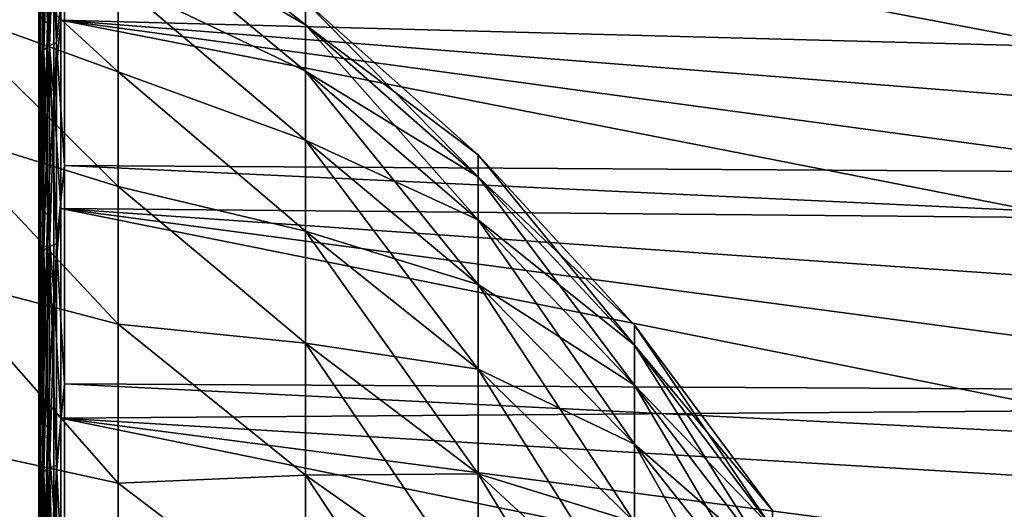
# Model space of a CAD drawing. Header units: millimetres. Extents: x -128 to 173, y -40 to 30.
# Tile 250 of 256: x 130.15 to 137.88, y 13.87 to 17.72. Entities that reach past the tile are written whole.
import ezdxf

# ---------------------------------------------------------------- set-up
doc = ezdxf.new("R2010")
doc.units = ezdxf.units.MM
doc.header["$LTSCALE"] = 56.728605
for name, color, linetype in [('253', 7, 'CONTINUOUS'), ('254', 7, 'CONTINUOUS'), ('257', 7, 'CONTINUOUS'), ('258', 7, 'CONTINUOUS'), ('273', 7, 'CONTINUOUS'), ('36', 7, 'CONTINUOUS'), ('38', 7, 'CONTINUOUS')]:
    doc.layers.add(name, color=color, linetype=linetype)

msp = doc.modelspace()

# ---------------------------------------------------------------- linework, layer by layer
at = {"layer": '253', "color": 7, "linetype": 'CONTINUOUS'}
for points in [[(130.3, 17.8037, 13.9113), (130.3, 16.294, 15.6524), (130.3, 17.9533, 14.0514), (130.3, 17.8037, 13.9113)], [(130.3, 17.9533, 14.0514), (130.3, 16.294, 15.6524), (130.3, 16.4266, 15.8091), (130.3, 17.9533, 14.0514)], [(130.3, 16.2942, -15.6523), (130.3, 17.8038, -13.9111), (130.3, 17.9528, -14.0519), (130.3, 16.2942, -15.6523)], [(130.3, 16.4261, -15.8096), (130.3, 16.2942, -15.6523), (130.3, 17.9528, -14.0519), (130.3, 16.4261, -15.8096)], [(130.3, 16.294, 15.6524), (130.3, 14.6148, 17.2308), (130.3, 16.4266, 15.8091), (130.3, 16.294, 15.6524)], [(130.3, 16.4266, 15.8091), (130.3, 14.6148, 17.2308), (130.3, 14.7285, 17.402), (130.3, 16.4266, 15.8091)], [(130.3, 14.615, -17.2307), (130.3, 16.2942, -15.6523), (130.3, 16.4261, -15.8096), (130.3, 14.615, -17.2307)], [(130.3, 14.728, -17.4025), (130.3, 14.615, -17.2307), (130.3, 16.4261, -15.8096), (130.3, 14.728, -17.4025)], [(130.3, 14.6148, 17.2308), (130.3, 12.7836, 18.6299), (130.3, 14.7285, 17.402), (130.3, 14.6148, 17.2308)], [(130.3, 14.7285, 17.402), (130.3, 12.7836, 18.6299), (130.3, 12.8768, 18.8135), (130.3, 14.7285, 17.402)], [(130.3, 12.7837, -18.6298), (130.3, 14.615, -17.2307), (130.3, 14.728, -17.4025), (130.3, 12.7837, -18.6298)], [(130.3, 12.8762, -18.8139), (130.3, 12.7837, -18.6298), (130.3, 14.728, -17.4025), (130.3, 12.8762, -18.8139)]]:
    msp.add_3dface(points, dxfattribs=at)
at = {"layer": '254', "color": 7, "linetype": 'CONTINUOUS'}
for points in [[(171.8356, 17.8324, -13.945), (171.8356, 16.3181, -15.69), (130.5017, 18.1104, -14.175), (171.8356, 17.8324, -13.945)], [(130.5017, 18.1104, -14.175), (171.8356, 16.3181, -15.69), (130.5017, 16.5703, -15.9482), (130.5017, 18.1104, -14.175)], [(171.8356, 16.3181, 15.69), (171.8356, 17.8324, 13.945), (130.5017, 18.1104, 14.175), (171.8356, 16.3181, 15.69)], [(130.5017, 16.5703, 15.9482), (171.8356, 16.3181, 15.69), (130.5017, 18.1104, 14.175), (130.5017, 16.5703, 15.9482)], [(171.8356, 16.3181, -15.69), (171.8356, 14.6339, -17.2715), (130.5017, 16.5703, -15.9482), (171.8356, 16.3181, -15.69)], [(130.5017, 16.5703, -15.9482), (171.8356, 14.6339, -17.2715), (130.5017, 14.8573, -17.5551), (130.5017, 16.5703, -15.9482)], [(171.8356, 14.6339, 17.2715), (171.8356, 16.3181, 15.69), (130.5017, 16.5703, 15.9482), (171.8356, 14.6339, 17.2715)], [(130.5017, 14.8573, 17.5551), (171.8356, 14.6339, 17.2715), (130.5017, 16.5703, 15.9482), (130.5017, 14.8573, 17.5551)], [(171.8356, 14.6339, -17.2715), (171.8356, 12.7973, -18.6731), (130.5017, 14.8573, -17.5551), (171.8356, 14.6339, -17.2715)], [(130.5017, 14.8573, -17.5551), (171.8356, 12.7973, -18.6731), (130.5017, 12.9893, -18.9789), (130.5017, 14.8573, -17.5551)], [(171.8356, 12.7973, 18.6731), (171.8356, 14.6339, 17.2715), (130.5017, 14.8573, 17.5551), (171.8356, 12.7973, 18.6731)], [(130.5017, 12.9893, 18.9789), (171.8356, 12.7973, 18.6731), (130.5017, 14.8573, 17.5551), (130.5017, 12.9893, 18.9789)]]:
    msp.add_3dface(points, dxfattribs=at)
at = {"layer": '257', "color": 7, "linetype": 'CONTINUOUS'}
for points in [[(142.1846, 17.4025, 11.3011), (142.1846, 16.787, 12.1967), (130.4722, 19.0063, 11.8467), (142.1846, 17.4025, 11.3011)], [(130.4722, 19.0063, 11.8467), (142.1846, 16.787, 12.1967), (130.4722, 17.7103, 13.7088), (130.4722, 19.0063, 11.8467)], [(142.1846, 17.97, 10.375), (142.1846, 17.4025, 11.3011), (130.4722, 19.0063, 11.8467), (142.1846, 17.97, 10.375)], [(142.1846, 17.4025, -11.3011), (142.1846, 17.97, -10.375), (130.4722, 19.0063, -11.8467), (142.1846, 17.4025, -11.3011)], [(130.4722, 17.7103, -13.7088), (142.1846, 17.4025, -11.3011), (130.4722, 19.0063, -11.8467), (130.4722, 17.7103, -13.7088)], [(142.1846, 16.1259, 13.0583), (142.1846, 15.4204, 13.8843), (130.4722, 17.7103, 13.7088), (142.1846, 16.1259, 13.0583)], [(130.4722, 17.7103, 13.7088), (142.1846, 15.4204, 13.8843), (130.4722, 16.2325, 15.4302), (130.4722, 17.7103, 13.7088)], [(142.1846, 16.787, 12.1967), (142.1846, 16.1259, 13.0583), (130.4722, 17.7103, 13.7088), (142.1846, 16.787, 12.1967)], [(142.1846, 16.787, -12.1967), (142.1846, 17.4025, -11.3011), (130.4722, 17.7103, -13.7088), (142.1846, 16.787, -12.1967)], [(142.1846, 16.1259, -13.0583), (142.1846, 16.787, -12.1967), (130.4722, 17.7103, -13.7088), (142.1846, 16.1259, -13.0583)], [(130.4722, 16.2325, -15.4302), (142.1846, 16.1259, -13.0583), (130.4722, 17.7103, -13.7088), (130.4722, 16.2325, -15.4302)], [(142.1846, 14.6723, 14.6726), (142.1846, 13.8846, 15.4201), (130.4722, 16.2325, 15.4302), (142.1846, 14.6723, 14.6726)], [(130.4722, 16.2325, 15.4302), (142.1846, 13.8846, 15.4201), (130.4722, 14.5882, 16.9932), (130.4722, 16.2325, 15.4302)], [(142.1846, 15.4204, 13.8843), (142.1846, 14.6723, 14.6726), (130.4722, 16.2325, 15.4302), (142.1846, 15.4204, 13.8843)], [(142.1846, 15.4204, -13.8843), (142.1846, 16.1259, -13.0583), (130.4722, 16.2325, -15.4302), (142.1846, 15.4204, -13.8843)], [(142.1846, 14.6723, -14.6726), (142.1846, 15.4204, -13.8843), (130.4722, 16.2325, -15.4302), (142.1846, 14.6723, -14.6726)], [(130.4722, 14.5882, -16.9932), (142.1846, 14.6723, -14.6726), (130.4722, 16.2325, -15.4302), (130.4722, 14.5882, -16.9932)], [(142.1846, 13.8846, -15.4201), (142.1846, 14.6723, -14.6726), (130.4722, 14.5882, -16.9932), (142.1846, 13.8846, -15.4201)], [(142.1846, 13.0585, 16.1257), (142.1846, 12.1963, 16.7873), (130.4722, 14.5882, 16.9932), (142.1846, 13.0585, 16.1257)], [(130.4722, 14.5882, 16.9932), (142.1846, 12.1963, 16.7873), (130.4722, 12.7942, 18.3819), (130.4722, 14.5882, 16.9932)], [(142.1846, 13.8846, 15.4201), (142.1846, 13.0585, 16.1257), (130.4722, 14.5882, 16.9932), (142.1846, 13.8846, 15.4201)], [(142.1846, 13.0585, -16.1257), (142.1846, 13.8846, -15.4201), (130.4722, 14.5882, -16.9932), (142.1846, 13.0585, -16.1257)], [(130.4722, 12.7942, -18.3819), (142.1846, 13.0585, -16.1257), (130.4722, 14.5882, -16.9932), (130.4722, 12.7942, -18.3819)]]:
    msp.add_3dface(points, dxfattribs=at)
at = {"layer": '258', "color": 7, "linetype": 'CONTINUOUS'}
for points in [[(130.3385, 17.479, 14.8203), (130.3385, 18.8773, 12.9924), (130.3098, 17.4362, 14.784), (130.3385, 17.479, 14.8203)], [(130.3098, 17.4362, 14.784), (130.3385, 18.8773, 12.9924), (130.3098, 18.8311, 12.9606), (130.3098, 17.4362, 14.784)], [(130.3385, 18.8773, -12.9924), (130.3385, 17.479, -14.8203), (130.3098, 18.8311, -12.9606), (130.3385, 18.8773, -12.9924)], [(130.3832, 17.5128, 14.8489), (130.3832, 18.9138, 13.0176), (130.3385, 17.479, 14.8203), (130.3832, 17.5128, 14.8489)], [(130.3385, 17.479, 14.8203), (130.3832, 18.9138, 13.0176), (130.3385, 18.8773, 12.9924), (130.3385, 17.479, 14.8203)], [(130.3832, 18.9138, -13.0176), (130.3832, 17.5128, -14.8489), (130.3385, 18.8773, -12.9924), (130.3832, 18.9138, -13.0176)], [(130.3385, 18.8773, -12.9924), (130.3832, 17.5128, -14.8489), (130.3385, 17.479, -14.8203), (130.3385, 18.8773, -12.9924)], [(130.4395, 17.5344, 14.8672), (130.4395, 18.9371, 13.0336), (130.3832, 17.5128, 14.8489), (130.4395, 17.5344, 14.8672)], [(130.3832, 17.5128, 14.8489), (130.4395, 18.9371, 13.0336), (130.3832, 18.9138, 13.0176), (130.3832, 17.5128, 14.8489)], [(130.4395, 18.9371, -13.0336), (130.4395, 17.5344, -14.8672), (130.3832, 18.9138, -13.0176), (130.4395, 18.9371, -13.0336)], [(130.3832, 18.9138, -13.0176), (130.4395, 17.5344, -14.8672), (130.3832, 17.5128, -14.8489), (130.3832, 18.9138, -13.0176)], [(130.4395, 17.5344, 14.8672), (130.5017, 18.1104, 14.175), (130.4395, 18.9371, 13.0336), (130.4395, 17.5344, 14.8672)], [(130.4395, 18.9371, -13.0336), (130.5017, 18.1104, -14.175), (130.4395, 17.5344, -14.8672), (130.4395, 18.9371, -13.0336)], [(130.3, 17.9528, -14.0519), (130.3098, 18.8311, -12.9606), (130.3098, 17.4362, -14.784), (130.3, 17.9528, -14.0519)], [(130.3, 17.9533, 14.0514), (130.3098, 17.4362, 14.784), (130.3098, 18.8311, 12.9606), (130.3, 17.9533, 14.0514)], [(130.3098, 18.8311, -12.9606), (130.3385, 17.479, -14.8203), (130.3098, 17.4362, -14.784), (130.3098, 18.8311, -12.9606)], [(130.5017, 16.5703, 15.9482), (130.5017, 18.1104, 14.175), (130.4395, 17.5344, 14.8672), (130.5017, 16.5703, 15.9482)], [(130.5017, 18.1104, -14.175), (130.5017, 16.5703, -15.9482), (130.4395, 17.5344, -14.8672), (130.5017, 18.1104, -14.175)], [(130.3, 17.9533, 14.0514), (130.3, 16.4266, 15.8091), (130.3098, 17.4362, 14.784), (130.3, 17.9533, 14.0514)], [(130.3, 16.4261, -15.8096), (130.3, 17.9528, -14.0519), (130.3098, 17.4362, -14.784), (130.3, 16.4261, -15.8096)], [(130.3385, 15.9044, 16.4986), (130.3385, 17.479, 14.8203), (130.3098, 15.8655, 16.4583), (130.3385, 15.9044, 16.4986)], [(130.3098, 15.8655, 16.4583), (130.3385, 17.479, 14.8203), (130.3098, 17.4362, 14.784), (130.3098, 15.8655, 16.4583)], [(130.3385, 17.479, -14.8203), (130.3385, 15.9044, -16.4986), (130.3098, 17.4362, -14.784), (130.3385, 17.479, -14.8203)], [(130.3832, 15.9352, 16.5306), (130.3832, 17.5128, 14.8489), (130.3385, 15.9044, 16.4986), (130.3832, 15.9352, 16.5306)], [(130.3385, 15.9044, 16.4986), (130.3832, 17.5128, 14.8489), (130.3385, 17.479, 14.8203), (130.3385, 15.9044, 16.4986)], [(130.3832, 17.5128, -14.8489), (130.3832, 15.9352, -16.5306), (130.3385, 17.479, -14.8203), (130.3832, 17.5128, -14.8489)], [(130.3385, 17.479, -14.8203), (130.3832, 15.9352, -16.5306), (130.3385, 15.9044, -16.4986), (130.3385, 17.479, -14.8203)], [(130.4395, 15.9548, 16.5509), (130.4395, 17.5344, 14.8672), (130.3832, 15.9352, 16.5306), (130.4395, 15.9548, 16.5509)], [(130.3832, 15.9352, 16.5306), (130.4395, 17.5344, 14.8672), (130.3832, 17.5128, 14.8489), (130.3832, 15.9352, 16.5306)], [(130.4395, 17.5344, -14.8672), (130.4395, 15.9548, -16.5509), (130.3832, 17.5128, -14.8489), (130.4395, 17.5344, -14.8672)], [(130.3832, 17.5128, -14.8489), (130.4395, 15.9548, -16.5509), (130.3832, 15.9352, -16.5306), (130.3832, 17.5128, -14.8489)], [(130.4395, 15.9548, 16.5509), (130.5017, 16.5703, 15.9482), (130.4395, 17.5344, 14.8672), (130.4395, 15.9548, 16.5509)], [(130.4395, 17.5344, -14.8672), (130.5017, 16.5703, -15.9482), (130.4395, 15.9548, -16.5509), (130.4395, 17.5344, -14.8672)], [(130.3, 16.4261, -15.8096), (130.3098, 17.4362, -14.784), (130.3098, 15.8655, -16.4583), (130.3, 16.4261, -15.8096)], [(130.3, 16.4266, 15.8091), (130.3098, 15.8655, 16.4583), (130.3098, 17.4362, 14.784), (130.3, 16.4266, 15.8091)], [(130.3098, 17.4362, -14.784), (130.3385, 15.9044, -16.4986), (130.3098, 15.8655, -16.4583), (130.3098, 17.4362, -14.784)], [(130.5017, 14.8573, 17.5551), (130.5017, 16.5703, 15.9482), (130.4395, 15.9548, 16.5509), (130.5017, 14.8573, 17.5551)], [(130.5017, 16.5703, -15.9482), (130.5017, 14.8573, -17.5551), (130.4395, 15.9548, -16.5509), (130.5017, 16.5703, -15.9482)], [(130.3, 16.4266, 15.8091), (130.3, 14.7285, 17.402), (130.3098, 15.8655, 16.4583), (130.3, 16.4266, 15.8091)], [(130.3, 14.728, -17.4025), (130.3, 16.4261, -15.8096), (130.3098, 15.8655, -16.4583), (130.3, 14.728, -17.4025)], [(130.3832, 14.1969, 18.0455), (130.3832, 15.9352, 16.5306), (130.3385, 14.1694, 18.0106), (130.3832, 14.1969, 18.0455)], [(130.3385, 14.1694, 18.0106), (130.3832, 15.9352, 16.5306), (130.3385, 15.9044, 16.4986), (130.3385, 14.1694, 18.0106)], [(130.3832, 15.9352, -16.5306), (130.3832, 14.1969, -18.0455), (130.3385, 15.9044, -16.4986), (130.3832, 15.9352, -16.5306)], [(130.4395, 14.2143, 18.0677), (130.4395, 15.9548, 16.5509), (130.3832, 14.1969, 18.0455), (130.4395, 14.2143, 18.0677)], [(130.3832, 14.1969, 18.0455), (130.4395, 15.9548, 16.5509), (130.3832, 15.9352, 16.5306), (130.3832, 14.1969, 18.0455)], [(130.4395, 15.9548, -16.5509), (130.4395, 14.2143, -18.0677), (130.3832, 15.9352, -16.5306), (130.4395, 15.9548, -16.5509)], [(130.3832, 15.9352, -16.5306), (130.4395, 14.2143, -18.0677), (130.3832, 14.1969, -18.0455), (130.3832, 15.9352, -16.5306)], [(130.4395, 14.2143, 18.0677), (130.5017, 14.8573, 17.5551), (130.4395, 15.9548, 16.5509), (130.4395, 14.2143, 18.0677)], [(130.4395, 15.9548, -16.5509), (130.5017, 14.8573, -17.5551), (130.4395, 14.2143, -18.0677), (130.4395, 15.9548, -16.5509)], [(130.3, 14.728, -17.4025), (130.3098, 15.8655, -16.4583), (130.3098, 14.1348, -17.9665), (130.3, 14.728, -17.4025)], [(130.3, 14.7285, 17.402), (130.3098, 14.1348, 17.9665), (130.3098, 15.8655, 16.4583), (130.3, 14.7285, 17.402)], [(130.3385, 14.1694, 18.0106), (130.3385, 15.9044, 16.4986), (130.3098, 14.1348, 17.9665), (130.3385, 14.1694, 18.0106)], [(130.3098, 14.1348, 17.9665), (130.3385, 15.9044, 16.4986), (130.3098, 15.8655, 16.4583), (130.3098, 14.1348, 17.9665)], [(130.3385, 15.9044, -16.4986), (130.3385, 14.1694, -18.0106), (130.3098, 15.8655, -16.4583), (130.3385, 15.9044, -16.4986)], [(130.3098, 15.8655, -16.4583), (130.3385, 14.1694, -18.0106), (130.3098, 14.1348, -17.9665), (130.3098, 15.8655, -16.4583)], [(130.3385, 15.9044, -16.4986), (130.3832, 14.1969, -18.0455), (130.3385, 14.1694, -18.0106), (130.3385, 15.9044, -16.4986)], [(130.5017, 12.9893, 18.9789), (130.5017, 14.8573, 17.5551), (130.4395, 14.2143, 18.0677), (130.5017, 12.9893, 18.9789)], [(130.5017, 14.8573, -17.5551), (130.5017, 12.9893, -18.9789), (130.4395, 14.2143, -18.0677), (130.5017, 14.8573, -17.5551)], [(130.3, 14.7285, 17.402), (130.3, 12.8768, 18.8135), (130.3098, 14.1348, 17.9665), (130.3, 14.7285, 17.402)], [(130.3, 12.8762, -18.8139), (130.3, 14.728, -17.4025), (130.3098, 14.1348, -17.9665), (130.3, 12.8762, -18.8139)], [(130.3385, 12.2916, 19.341), (130.3385, 14.1694, 18.0106), (130.3098, 12.2615, 19.2936), (130.3385, 12.2916, 19.341)], [(130.3098, 12.2615, 19.2936), (130.3385, 14.1694, 18.0106), (130.3098, 14.1348, 17.9665), (130.3098, 12.2615, 19.2936)], [(130.3385, 14.1694, -18.0106), (130.3385, 12.2916, -19.341), (130.3098, 14.1348, -17.9665), (130.3385, 14.1694, -18.0106)], [(130.3832, 12.3154, 19.3784), (130.3832, 14.1969, 18.0455), (130.3385, 12.2916, 19.341), (130.3832, 12.3154, 19.3784)], [(130.3385, 12.2916, 19.341), (130.3832, 14.1969, 18.0455), (130.3385, 14.1694, 18.0106), (130.3385, 12.2916, 19.341)], [(130.3832, 14.1969, -18.0455), (130.3832, 12.3154, -19.3784), (130.3385, 14.1694, -18.0106), (130.3832, 14.1969, -18.0455)], [(130.3385, 14.1694, -18.0106), (130.3832, 12.3154, -19.3784), (130.3385, 12.2916, -19.341), (130.3385, 14.1694, -18.0106)], [(130.4395, 12.3305, 19.4022), (130.4395, 14.2143, 18.0677), (130.3832, 12.3154, 19.3784), (130.4395, 12.3305, 19.4022)], [(130.3832, 12.3154, 19.3784), (130.4395, 14.2143, 18.0677), (130.3832, 14.1969, 18.0455), (130.3832, 12.3154, 19.3784)], [(130.4395, 14.2143, -18.0677), (130.4395, 12.3305, -19.4022), (130.3832, 14.1969, -18.0455), (130.4395, 14.2143, -18.0677)], [(130.3832, 14.1969, -18.0455), (130.4395, 12.3305, -19.4022), (130.3832, 12.3154, -19.3784), (130.3832, 14.1969, -18.0455)], [(130.4395, 12.3305, 19.4022), (130.5017, 12.9893, 18.9789), (130.4395, 14.2143, 18.0677), (130.4395, 12.3305, 19.4022)], [(130.4395, 14.2143, -18.0677), (130.5017, 12.9893, -18.9789), (130.4395, 12.3305, -19.4022), (130.4395, 14.2143, -18.0677)], [(130.3, 12.8762, -18.8139), (130.3098, 14.1348, -17.9665), (130.3098, 12.2615, -19.2936), (130.3, 12.8762, -18.8139)], [(130.3, 12.8768, 18.8135), (130.3098, 12.2615, 19.2936), (130.3098, 14.1348, 17.9665), (130.3, 12.8768, 18.8135)], [(130.3098, 14.1348, -17.9665), (130.3385, 12.2916, -19.341), (130.3098, 12.2615, -19.2936), (130.3098, 14.1348, -17.9665)]]:
    msp.add_3dface(points, dxfattribs=at)
at = {"layer": '273', "color": 7, "linetype": 'CONTINUOUS'}
for points in [[(130.3694, 19.0012, 11.9426), (130.3694, 17.6861, 13.8157), (130.3319, 19.0377, 11.9655), (130.3694, 19.0012, 11.9426)], [(130.3319, 19.0377, 11.9655), (130.3694, 17.6861, 13.8157), (130.3319, 17.7201, 13.8422), (130.3319, 19.0377, 11.9655)], [(130.3694, 17.6861, -13.8157), (130.3694, 19.0012, -11.9426), (130.3319, 17.7201, -13.8422), (130.3694, 17.6861, -13.8157)], [(130.3694, 17.6861, -13.8157), (130.4175, 18.4729, -12.6905), (130.3694, 19.0012, -11.9426), (130.3694, 17.6861, -13.8157)], [(130.3694, 19.0012, 11.9426), (130.4175, 18.4729, 12.6905), (130.3694, 17.6861, 13.8157), (130.3694, 19.0012, 11.9426)], [(130.4722, 17.7103, -13.7088), (130.4722, 19.0063, -11.8467), (130.4175, 18.4729, -12.6905), (130.4722, 17.7103, -13.7088)], [(130.4722, 19.0063, 11.8467), (130.4722, 17.7103, 13.7088), (130.4175, 18.4729, 12.6905), (130.4722, 19.0063, 11.8467)], [(130.4175, 17.109, -14.4768), (130.4175, 18.4729, -12.6905), (130.3694, 17.6861, -13.8157), (130.4175, 17.109, -14.4768)], [(130.4175, 18.4729, 12.6905), (130.4175, 17.109, 14.4768), (130.3694, 17.6861, 13.8157), (130.4175, 18.4729, 12.6905)], [(130.4175, 17.109, -14.4768), (130.4722, 17.7103, -13.7088), (130.4175, 18.4729, -12.6905), (130.4175, 17.109, -14.4768)], [(130.4175, 18.4729, 12.6905), (130.4722, 17.7103, 13.7088), (130.4175, 17.109, 14.4768), (130.4175, 18.4729, 12.6905)], [(130.3, 17.8038, -13.9111), (130.3, 16.2942, -15.6523), (130.3081, 16.2556, -15.6109), (130.3, 17.8038, -13.9111)], [(130.3, 17.8038, -13.9111), (130.3081, 16.2556, -15.6109), (130.3081, 17.761, -13.8742), (130.3, 17.8038, -13.9111)], [(130.3, 16.294, 15.6524), (130.3, 17.8037, 13.9113), (130.3081, 16.2556, 15.6109), (130.3, 16.294, 15.6524)], [(130.3, 17.8037, 13.9113), (130.3081, 17.761, 13.8742), (130.3081, 16.2556, 15.6109), (130.3, 17.8037, 13.9113)], [(130.3081, 16.2556, -15.6109), (130.3319, 17.7201, -13.8422), (130.3081, 17.761, -13.8742), (130.3081, 16.2556, -15.6109)], [(130.3319, 17.7201, 13.8422), (130.3319, 16.2182, 15.575), (130.3081, 17.761, 13.8742), (130.3319, 17.7201, 13.8422)], [(130.3081, 17.761, 13.8742), (130.3319, 16.2182, 15.575), (130.3081, 16.2556, 15.6109), (130.3081, 17.761, 13.8742)], [(130.3319, 16.2182, -15.575), (130.3319, 17.7201, -13.8422), (130.3081, 16.2556, -15.6109), (130.3319, 16.2182, -15.575)], [(130.3319, 16.2182, -15.575), (130.3694, 17.6861, -13.8157), (130.3319, 17.7201, -13.8422), (130.3319, 16.2182, -15.575)], [(130.3694, 17.6861, 13.8157), (130.3694, 16.1871, 15.5451), (130.3319, 17.7201, 13.8422), (130.3694, 17.6861, 13.8157)], [(130.3319, 17.7201, 13.8422), (130.3694, 16.1871, 15.5451), (130.3319, 16.2182, 15.575), (130.3319, 17.7201, 13.8422)], [(130.4722, 16.2325, -15.4302), (130.4722, 17.7103, -13.7088), (130.4175, 17.109, -14.4768), (130.4722, 16.2325, -15.4302)], [(130.4722, 17.7103, 13.7088), (130.4722, 16.2325, 15.4302), (130.4175, 17.109, 14.4768), (130.4722, 17.7103, 13.7088)], [(130.3694, 16.1871, -15.5451), (130.3694, 17.6861, -13.8157), (130.3319, 16.2182, -15.575), (130.3694, 16.1871, -15.5451)], [(130.3694, 16.1871, -15.5451), (130.4175, 17.109, -14.4768), (130.3694, 17.6861, -13.8157), (130.3694, 16.1871, -15.5451)], [(130.3694, 17.6861, 13.8157), (130.4175, 17.109, 14.4768), (130.3694, 16.1871, 15.5451), (130.3694, 17.6861, 13.8157)], [(130.4175, 15.573, -16.1175), (130.4175, 17.109, -14.4768), (130.3694, 16.1871, -15.5451), (130.4175, 15.573, -16.1175)], [(130.4175, 17.109, 14.4768), (130.4175, 15.573, 16.1175), (130.3694, 16.1871, 15.5451), (130.4175, 17.109, 14.4768)], [(130.4175, 15.573, -16.1175), (130.4722, 16.2325, -15.4302), (130.4175, 17.109, -14.4768), (130.4175, 15.573, -16.1175)], [(130.4175, 17.109, 14.4768), (130.4722, 16.2325, 15.4302), (130.4175, 15.573, 16.1175), (130.4175, 17.109, 14.4768)], [(130.3, 16.2942, -15.6523), (130.3, 14.615, -17.2307), (130.3081, 14.5812, -17.1853), (130.3, 16.2942, -15.6523)], [(130.3, 16.2942, -15.6523), (130.3081, 14.5812, -17.1853), (130.3081, 16.2556, -15.6109), (130.3, 16.2942, -15.6523)], [(130.3, 14.6148, 17.2308), (130.3, 16.294, 15.6524), (130.3081, 14.5812, 17.1853), (130.3, 14.6148, 17.2308)], [(130.3, 16.294, 15.6524), (130.3081, 16.2556, 15.6109), (130.3081, 14.5812, 17.1853), (130.3, 16.294, 15.6524)], [(130.3081, 14.5812, -17.1853), (130.3319, 16.2182, -15.575), (130.3081, 16.2556, -15.6109), (130.3081, 14.5812, -17.1853)], [(130.3319, 16.2182, 15.575), (130.3319, 14.5476, 17.1457), (130.3081, 16.2556, 15.6109), (130.3319, 16.2182, 15.575)], [(130.3081, 16.2556, 15.6109), (130.3319, 14.5476, 17.1457), (130.3081, 14.5812, 17.1853), (130.3081, 16.2556, 15.6109)], [(130.3319, 14.5476, -17.1457), (130.3319, 16.2182, -15.575), (130.3081, 14.5812, -17.1853), (130.3319, 14.5476, -17.1457)], [(130.3319, 14.5476, -17.1457), (130.3694, 16.1871, -15.5451), (130.3319, 16.2182, -15.575), (130.3319, 14.5476, -17.1457)], [(130.3694, 16.1871, 15.5451), (130.3694, 14.5197, 17.1129), (130.3319, 16.2182, 15.575), (130.3694, 16.1871, 15.5451)], [(130.3319, 16.2182, 15.575), (130.3694, 14.5197, 17.1129), (130.3319, 14.5476, 17.1457), (130.3319, 16.2182, 15.575)], [(130.3694, 14.5197, -17.1129), (130.3694, 16.1871, -15.5451), (130.3319, 14.5476, -17.1457), (130.3694, 14.5197, -17.1129)], [(130.3694, 14.5197, -17.1129), (130.4175, 15.573, -16.1175), (130.3694, 16.1871, -15.5451), (130.3694, 14.5197, -17.1129)], [(130.3694, 16.1871, 15.5451), (130.4175, 15.573, 16.1175), (130.3694, 14.5197, 17.1129), (130.3694, 16.1871, 15.5451)], [(130.4722, 14.5882, -16.9932), (130.4722, 16.2325, -15.4302), (130.4175, 15.573, -16.1175), (130.4722, 14.5882, -16.9932)], [(130.4722, 16.2325, 15.4302), (130.4722, 14.5882, 16.9932), (130.4175, 15.573, 16.1175), (130.4722, 16.2325, 15.4302)], [(130.4175, 13.8805, -17.5962), (130.4175, 15.573, -16.1175), (130.3694, 14.5197, -17.1129), (130.4175, 13.8805, -17.5962)], [(130.4175, 15.573, 16.1175), (130.4175, 13.8805, 17.5962), (130.3694, 14.5197, 17.1129), (130.4175, 15.573, 16.1175)], [(130.4175, 13.8805, -17.5962), (130.4722, 14.5882, -16.9932), (130.4175, 15.573, -16.1175), (130.4175, 13.8805, -17.5962)], [(130.4175, 15.573, 16.1175), (130.4722, 14.5882, 16.9932), (130.4175, 13.8805, 17.5962), (130.4175, 15.573, 16.1175)], [(130.3, 14.615, -17.2307), (130.3, 12.7837, -18.6298), (130.3081, 12.7551, -18.581), (130.3, 14.615, -17.2307)], [(130.3, 14.615, -17.2307), (130.3081, 12.7551, -18.581), (130.3081, 14.5812, -17.1853), (130.3, 14.615, -17.2307)], [(130.3, 12.7836, 18.6299), (130.3, 14.6148, 17.2308), (130.3081, 12.7551, 18.581), (130.3, 12.7836, 18.6299)], [(130.3, 14.6148, 17.2308), (130.3081, 14.5812, 17.1853), (130.3081, 12.7551, 18.581), (130.3, 14.6148, 17.2308)], [(130.3081, 12.7551, -18.581), (130.3319, 14.5476, -17.1457), (130.3081, 14.5812, -17.1853), (130.3081, 12.7551, -18.581)], [(130.3319, 14.5476, 17.1457), (130.3319, 12.7257, 18.5382), (130.3081, 14.5812, 17.1853), (130.3319, 14.5476, 17.1457)], [(130.3081, 14.5812, 17.1853), (130.3319, 12.7257, 18.5382), (130.3081, 12.7551, 18.581), (130.3081, 14.5812, 17.1853)], [(130.3319, 12.7257, -18.5382), (130.3319, 14.5476, -17.1457), (130.3081, 12.7551, -18.581), (130.3319, 12.7257, -18.5382)], [(130.3319, 12.7257, -18.5382), (130.3694, 14.5197, -17.1129), (130.3319, 14.5476, -17.1457), (130.3319, 12.7257, -18.5382)], [(130.3694, 14.5197, 17.1129), (130.3694, 12.7013, 18.5027), (130.3319, 14.5476, 17.1457), (130.3694, 14.5197, 17.1129)], [(130.3319, 14.5476, 17.1457), (130.3694, 12.7013, 18.5027), (130.3319, 12.7257, 18.5382), (130.3319, 14.5476, 17.1457)], [(130.4722, 12.7942, -18.3819), (130.4722, 14.5882, -16.9932), (130.4175, 13.8805, -17.5962), (130.4722, 12.7942, -18.3819)], [(130.4722, 14.5882, 16.9932), (130.4722, 12.7942, 18.3819), (130.4175, 13.8805, 17.5962), (130.4722, 14.5882, 16.9932)], [(130.3694, 12.7013, -18.5027), (130.3694, 14.5197, -17.1129), (130.3319, 12.7257, -18.5382), (130.3694, 12.7013, -18.5027)], [(130.3694, 12.7013, -18.5027), (130.4175, 13.8805, -17.5962), (130.3694, 14.5197, -17.1129), (130.3694, 12.7013, -18.5027)], [(130.3694, 14.5197, 17.1129), (130.4175, 13.8805, 17.5962), (130.3694, 12.7013, 18.5027), (130.3694, 14.5197, 17.1129)], [(130.4175, 12.0484, -18.8979), (130.4175, 13.8805, -17.5962), (130.3694, 12.7013, -18.5027), (130.4175, 12.0484, -18.8979)], [(130.4175, 13.8805, 17.5962), (130.4175, 12.0484, 18.8979), (130.3694, 12.7013, 18.5027), (130.4175, 13.8805, 17.5962)], [(130.4175, 12.0484, -18.8979), (130.4722, 12.7942, -18.3819), (130.4175, 13.8805, -17.5962), (130.4175, 12.0484, -18.8979)], [(130.4175, 13.8805, 17.5962), (130.4722, 12.7942, 18.3819), (130.4175, 12.0484, 18.8979), (130.4175, 13.8805, 17.5962)]]:
    msp.add_3dface(points, dxfattribs=at)
at = {"layer": '36', "color": 7, "linetype": 'CONTINUOUS'}
for points in [[(129.4934, 17.8231, -8.7426), (129.4934, 18.6161, -6.8947), (130.9237, 17.305, -7.7047), (129.4934, 17.8231, -8.7426)], [(130.9237, 17.305, -7.7047), (129.4934, 18.6161, -6.8947), (130.9237, 18.0156, -5.8534), (130.9237, 17.305, -7.7047)], [(129.4934, 18.6161, 6.8947), (129.4934, 17.8231, 8.7426), (130.9237, 17.305, 7.7047), (129.4934, 18.6161, 6.8947)], [(130.9237, 18.0156, 5.8534), (129.4934, 18.6161, 6.8947), (130.9237, 17.305, 7.7047), (130.9237, 18.0156, 5.8534)], [(129.4934, 16.8472, -10.5009), (129.4934, 17.8231, -8.7426), (130.9237, 16.4048, -9.4715), (129.4934, 16.8472, -10.5009)], [(130.9237, 16.4048, -9.4715), (129.4934, 17.8231, -8.7426), (130.9237, 17.305, -7.7047), (130.9237, 16.4048, -9.4715)], [(129.4934, 17.8231, 8.7426), (129.4934, 16.8472, 10.5009), (130.9237, 16.4048, 9.4715), (129.4934, 17.8231, 8.7426)], [(130.9237, 17.305, 7.7047), (129.4934, 17.8231, 8.7426), (130.9237, 16.4048, 9.4715), (130.9237, 17.305, 7.7047)], [(129.4934, 15.6984, -12.1514), (129.4934, 16.8472, -10.5009), (130.9237, 15.325, -11.1342), (129.4934, 15.6984, -12.1514)], [(130.9237, 15.325, -11.1342), (129.4934, 16.8472, -10.5009), (130.9237, 16.4048, -9.4715), (130.9237, 15.325, -11.1342)], [(129.4934, 16.8472, 10.5009), (129.4934, 15.6984, 12.1514), (130.9237, 15.325, 11.1342), (129.4934, 16.8472, 10.5009)], [(130.9237, 16.4048, 9.4715), (129.4934, 16.8472, 10.5009), (130.9237, 15.325, 11.1342), (130.9237, 16.4048, 9.4715)], [(129.4934, 14.3885, -13.6773), (129.4934, 15.6984, -12.1514), (130.9237, 14.0772, -12.675), (129.4934, 14.3885, -13.6773)], [(130.9237, 14.0772, -12.675), (129.4934, 15.6984, -12.1514), (130.9237, 15.325, -11.1342), (130.9237, 14.0772, -12.675)], [(129.4934, 15.6984, 12.1514), (129.4934, 14.3885, 13.6773), (130.9237, 14.0772, 12.675), (129.4934, 15.6984, 12.1514)], [(130.9237, 15.325, 11.1342), (129.4934, 15.6984, 12.1514), (130.9237, 14.0772, 12.675), (130.9237, 15.325, 11.1342)], [(129.4934, 12.931, -15.0628), (129.4934, 14.3885, -13.6773), (130.9237, 12.675, -14.0773), (129.4934, 12.931, -15.0628)], [(130.9237, 12.675, -14.0773), (129.4934, 14.3885, -13.6773), (130.9237, 14.0772, -12.675), (130.9237, 12.675, -14.0773)], [(129.4934, 14.3885, 13.6773), (129.4934, 12.931, 15.0628), (130.9237, 12.675, 14.0773), (129.4934, 14.3885, 13.6773)], [(130.9237, 14.0772, 12.675), (129.4934, 14.3885, 13.6773), (130.9237, 12.675, 14.0773), (130.9237, 14.0772, 12.675)]]:
    msp.add_3dface(points, dxfattribs=at)
at = {"layer": '38', "color": 7, "linetype": 'CONTINUOUS'}
for points in [[(130.9237, 18.5288, -3.9384), (130.9237, 18.8389, -1.9803), (132.3947, 17.6754, -2.7078), (130.9237, 18.5288, -3.9384)], [(132.3947, 17.6754, -2.7078), (130.9237, 18.8389, -1.9803), (132.3947, 17.8586, -0.9057), (132.3947, 17.6754, -2.7078)], [(130.9237, 18.8389, 1.9803), (130.9237, 18.5288, 3.9384), (132.3947, 17.6754, 2.7078), (130.9237, 18.8389, 1.9803)], [(132.3947, 17.8586, 0.9057), (130.9237, 18.8389, 1.9803), (132.3947, 17.6754, 2.7078), (132.3947, 17.8586, 0.9057)], [(130.9237, 18.0156, -5.8534), (130.9237, 18.5288, -3.9384), (132.3947, 17.3108, -4.4821), (130.9237, 18.0156, -5.8534)], [(132.3947, 17.3108, -4.4821), (130.9237, 18.5288, -3.9384), (132.3947, 17.6754, -2.7078), (132.3947, 17.3108, -4.4821)], [(130.9237, 18.5288, 3.9384), (130.9237, 18.0156, 5.8534), (132.3947, 17.3108, 4.4821), (130.9237, 18.5288, 3.9384)], [(132.3947, 17.6754, 2.7078), (130.9237, 18.5288, 3.9384), (132.3947, 17.3108, 4.4821), (132.3947, 17.6754, 2.7078)], [(130.9237, 17.305, -7.7047), (130.9237, 18.0156, -5.8534), (132.3947, 16.7685, -6.2104), (130.9237, 17.305, -7.7047)], [(132.3947, 16.7685, -6.2104), (130.9237, 18.0156, -5.8534), (132.3947, 17.3108, -4.4821), (132.3947, 16.7685, -6.2104)], [(130.9237, 18.0156, 5.8534), (130.9237, 17.305, 7.7047), (132.3947, 16.7685, 6.2104), (130.9237, 18.0156, 5.8534)], [(132.3947, 17.3108, 4.4821), (130.9237, 18.0156, 5.8534), (132.3947, 16.7685, 6.2104), (132.3947, 17.3108, 4.4821)], [(132.3947, 17.6754, -2.7078), (132.3947, 17.8586, -0.9057), (133.7515, 16.4829, -2.5251), (132.3947, 17.6754, -2.7078)], [(132.3947, 17.8586, -0.9057), (132.3947, 17.8586, 0.9057), (133.7515, 16.6537, -0.8446), (132.3947, 17.8586, -0.9057)], [(132.3947, 17.8586, -0.9057), (133.7515, 16.6537, -0.8446), (133.7515, 16.4829, -2.5251), (132.3947, 17.8586, -0.9057)], [(132.3947, 17.8586, 0.9057), (132.3947, 17.6754, 2.7078), (133.7515, 16.6537, 0.8446), (132.3947, 17.8586, 0.9057)], [(132.3947, 17.8586, 0.9057), (133.7515, 16.6537, 0.8446), (133.7515, 16.6537, -0.8446), (132.3947, 17.8586, 0.9057)], [(132.3947, 17.3108, -4.4821), (132.3947, 17.6754, -2.7078), (133.7515, 16.1428, -4.1797), (132.3947, 17.3108, -4.4821)], [(132.3947, 17.6754, -2.7078), (133.7515, 16.4829, -2.5251), (133.7515, 16.1428, -4.1797), (132.3947, 17.6754, -2.7078)], [(132.3947, 17.6754, 2.7078), (132.3947, 17.3108, 4.4821), (133.7515, 16.4829, 2.5251), (132.3947, 17.6754, 2.7078)], [(132.3947, 17.6754, 2.7078), (133.7515, 16.4829, 2.5251), (133.7515, 16.6537, 0.8446), (132.3947, 17.6754, 2.7078)], [(130.9237, 16.4048, -9.4715), (130.9237, 17.305, -7.7047), (132.3947, 16.0542, -7.8749), (130.9237, 16.4048, -9.4715)], [(132.3947, 16.0542, -7.8749), (130.9237, 17.305, -7.7047), (132.3947, 16.7685, -6.2104), (132.3947, 16.0542, -7.8749)], [(130.9237, 17.305, 7.7047), (130.9237, 16.4048, 9.4715), (132.3947, 16.0542, 7.8749), (130.9237, 17.305, 7.7047)], [(132.3947, 16.7685, 6.2104), (130.9237, 17.305, 7.7047), (132.3947, 16.0542, 7.8749), (132.3947, 16.7685, 6.2104)], [(132.3947, 16.7685, -6.2104), (132.3947, 17.3108, -4.4821), (133.7515, 15.6372, -5.7914), (132.3947, 16.7685, -6.2104)], [(132.3947, 17.3108, -4.4821), (133.7515, 16.1428, -4.1797), (133.7515, 15.6372, -5.7914), (132.3947, 17.3108, -4.4821)], [(132.3947, 17.3108, 4.4821), (132.3947, 16.7685, 6.2104), (133.7515, 16.1428, 4.1797), (132.3947, 17.3108, 4.4821)], [(132.3947, 17.3108, 4.4821), (133.7515, 16.1428, 4.1797), (133.7515, 16.4829, 2.5251), (132.3947, 17.3108, 4.4821)], [(132.3947, 16.0542, -7.8749), (132.3947, 16.7685, -6.2104), (133.7515, 14.971, -7.3436), (132.3947, 16.0542, -7.8749)], [(132.3947, 16.7685, -6.2104), (133.7515, 15.6372, -5.7914), (133.7515, 14.971, -7.3436), (132.3947, 16.7685, -6.2104)], [(132.3947, 16.7685, 6.2104), (132.3947, 16.0542, 7.8749), (133.7515, 15.6372, 5.7914), (132.3947, 16.7685, 6.2104)], [(132.3947, 16.7685, 6.2104), (133.7515, 15.6372, 5.7914), (133.7515, 16.1428, 4.1797), (132.3947, 16.7685, 6.2104)], [(134.9785, 15.3172, 0.7768), (134.9785, 15.3172, -0.7768), (133.7515, 16.6537, 0.8446), (134.9785, 15.3172, 0.7768)], [(133.7515, 16.4829, 2.5251), (134.9785, 15.3172, 0.7768), (133.7515, 16.6537, 0.8446), (133.7515, 16.4829, 2.5251)], [(134.9785, 15.3172, -0.7768), (134.9785, 15.16, -2.3224), (133.7515, 16.6537, -0.8446), (134.9785, 15.3172, -0.7768)], [(133.7515, 16.6537, 0.8446), (134.9785, 15.3172, -0.7768), (133.7515, 16.6537, -0.8446), (133.7515, 16.6537, 0.8446)], [(133.7515, 16.6537, -0.8446), (134.9785, 15.16, -2.3224), (133.7515, 16.4829, -2.5251), (133.7515, 16.6537, -0.8446)], [(134.9785, 15.16, 2.3224), (134.9785, 15.3172, 0.7768), (133.7515, 16.4829, 2.5251), (134.9785, 15.16, 2.3224)], [(133.7515, 16.1428, 4.1797), (134.9785, 15.16, 2.3224), (133.7515, 16.4829, 2.5251), (133.7515, 16.1428, 4.1797)], [(134.9785, 15.16, -2.3224), (134.9785, 14.8473, -3.8442), (133.7515, 16.4829, -2.5251), (134.9785, 15.16, -2.3224)], [(133.7515, 16.4829, -2.5251), (134.9785, 14.8473, -3.8442), (133.7515, 16.1428, -4.1797), (133.7515, 16.4829, -2.5251)], [(130.9237, 15.325, -11.1342), (130.9237, 16.4048, -9.4715), (132.3947, 15.1751, -9.4587), (130.9237, 15.325, -11.1342)], [(132.3947, 15.1751, -9.4587), (130.9237, 16.4048, -9.4715), (132.3947, 16.0542, -7.8749), (132.3947, 15.1751, -9.4587)], [(130.9237, 16.4048, 9.4715), (130.9237, 15.325, 11.1342), (132.3947, 15.1751, 9.4587), (130.9237, 16.4048, 9.4715)], [(132.3947, 16.0542, 7.8749), (130.9237, 16.4048, 9.4715), (132.3947, 15.1751, 9.4587), (132.3947, 16.0542, 7.8749)], [(134.9785, 14.8473, 3.8442), (134.9785, 15.16, 2.3224), (133.7515, 16.1428, 4.1797), (134.9785, 14.8473, 3.8442)], [(133.7515, 15.6372, 5.7914), (134.9785, 14.8473, 3.8442), (133.7515, 16.1428, 4.1797), (133.7515, 15.6372, 5.7914)], [(134.9785, 14.8473, -3.8442), (134.9785, 14.3822, -5.3266), (133.7515, 16.1428, -4.1797), (134.9785, 14.8473, -3.8442)], [(133.7515, 16.1428, -4.1797), (134.9785, 14.3822, -5.3266), (133.7515, 15.6372, -5.7914), (133.7515, 16.1428, -4.1797)], [(132.3947, 15.1751, -9.4587), (132.3947, 16.0542, -7.8749), (133.7515, 14.1513, -8.8206), (132.3947, 15.1751, -9.4587)], [(132.3947, 16.0542, -7.8749), (133.7515, 14.971, -7.3436), (133.7515, 14.1513, -8.8206), (132.3947, 16.0542, -7.8749)], [(132.3947, 16.0542, 7.8749), (132.3947, 15.1751, 9.4587), (133.7515, 14.971, 7.3436), (132.3947, 16.0542, 7.8749)], [(132.3947, 16.0542, 7.8749), (133.7515, 14.971, 7.3436), (133.7515, 15.6372, 5.7914), (132.3947, 16.0542, 7.8749)], [(134.9785, 14.3822, 5.3266), (134.9785, 14.8473, 3.8442), (133.7515, 15.6372, 5.7914), (134.9785, 14.3822, 5.3266)], [(133.7515, 14.971, 7.3436), (134.9785, 14.3822, 5.3266), (133.7515, 15.6372, 5.7914), (133.7515, 14.971, 7.3436)], [(134.9785, 14.3822, -5.3266), (134.9785, 13.7695, -6.7543), (133.7515, 15.6372, -5.7914), (134.9785, 14.3822, -5.3266)], [(133.7515, 15.6372, -5.7914), (134.9785, 13.7695, -6.7543), (133.7515, 14.971, -7.3436), (133.7515, 15.6372, -5.7914)], [(130.9237, 14.0772, -12.675), (130.9237, 15.325, -11.1342), (132.3947, 14.1403, -10.9454), (130.9237, 14.0772, -12.675)], [(132.3947, 14.1403, -10.9454), (130.9237, 15.325, -11.1342), (132.3947, 15.1751, -9.4587), (132.3947, 14.1403, -10.9454)], [(130.9237, 15.325, 11.1342), (130.9237, 14.0772, 12.675), (132.3947, 14.1403, 10.9454), (130.9237, 15.325, 11.1342)], [(132.3947, 15.1751, 9.4587), (130.9237, 15.325, 11.1342), (132.3947, 14.1403, 10.9454), (132.3947, 15.1751, 9.4587)], [(136.0629, 13.8629, 0.703), (136.0629, 13.8629, -0.703), (134.9785, 15.3172, 0.7768), (136.0629, 13.8629, 0.703)], [(134.9785, 15.16, 2.3224), (136.0629, 13.8629, 0.703), (134.9785, 15.3172, 0.7768), (134.9785, 15.16, 2.3224)], [(136.0629, 13.8629, -0.703), (136.0629, 13.7206, -2.1019), (134.9785, 15.3172, -0.7768), (136.0629, 13.8629, -0.703)], [(134.9785, 15.3172, 0.7768), (136.0629, 13.8629, -0.703), (134.9785, 15.3172, -0.7768), (134.9785, 15.3172, 0.7768)], [(134.9785, 15.3172, -0.7768), (136.0629, 13.7206, -2.1019), (134.9785, 15.16, -2.3224), (134.9785, 15.3172, -0.7768)], [(132.3947, 14.1403, -10.9454), (132.3947, 15.1751, -9.4587), (133.7515, 13.1863, -10.207), (132.3947, 14.1403, -10.9454)], [(132.3947, 15.1751, -9.4587), (133.7515, 14.1513, -8.8206), (133.7515, 13.1863, -10.207), (132.3947, 15.1751, -9.4587)], [(132.3947, 15.1751, 9.4587), (132.3947, 14.1403, 10.9454), (133.7515, 14.1513, 8.8206), (132.3947, 15.1751, 9.4587)], [(132.3947, 15.1751, 9.4587), (133.7515, 14.1513, 8.8206), (133.7515, 14.971, 7.3436), (132.3947, 15.1751, 9.4587)], [(136.0629, 13.7206, 2.1019), (136.0629, 13.8629, 0.703), (134.9785, 15.16, 2.3224), (136.0629, 13.7206, 2.1019)], [(134.9785, 14.8473, 3.8442), (136.0629, 13.7206, 2.1019), (134.9785, 15.16, 2.3224), (134.9785, 14.8473, 3.8442)], [(136.0629, 13.7206, -2.1019), (136.0629, 13.4376, -3.4792), (134.9785, 15.16, -2.3224), (136.0629, 13.7206, -2.1019)], [(134.9785, 15.16, -2.3224), (136.0629, 13.4376, -3.4792), (134.9785, 14.8473, -3.8442), (134.9785, 15.16, -2.3224)], [(134.9785, 13.7695, 6.7543), (134.9785, 14.3822, 5.3266), (133.7515, 14.971, 7.3436), (134.9785, 13.7695, 6.7543)], [(133.7515, 14.1513, 8.8206), (134.9785, 13.7695, 6.7543), (133.7515, 14.971, 7.3436), (133.7515, 14.1513, 8.8206)], [(134.9785, 13.7695, -6.7543), (134.9785, 13.0155, -8.1127), (133.7515, 14.971, -7.3436), (134.9785, 13.7695, -6.7543)], [(133.7515, 14.971, -7.3436), (134.9785, 13.0155, -8.1127), (133.7515, 14.1513, -8.8206), (133.7515, 14.971, -7.3436)], [(136.0629, 13.4376, 3.4792), (136.0629, 13.7206, 2.1019), (134.9785, 14.8473, 3.8442), (136.0629, 13.4376, 3.4792)], [(134.9785, 14.3822, 5.3266), (136.0629, 13.4376, 3.4792), (134.9785, 14.8473, 3.8442), (134.9785, 14.3822, 5.3266)], [(136.0629, 13.4376, -3.4792), (136.0629, 13.0166, -4.8208), (134.9785, 14.8473, -3.8442), (136.0629, 13.4376, -3.4792)], [(134.9785, 14.8473, -3.8442), (136.0629, 13.0166, -4.8208), (134.9785, 14.3822, -5.3266), (134.9785, 14.8473, -3.8442)], [(136.0629, 13.0166, 4.8208), (136.0629, 13.4376, 3.4792), (134.9785, 14.3822, 5.3266), (136.0629, 13.0166, 4.8208)], [(134.9785, 13.7695, 6.7543), (136.0629, 13.0166, 4.8208), (134.9785, 14.3822, 5.3266), (134.9785, 13.7695, 6.7543)], [(136.0629, 13.0166, -4.8208), (136.0629, 12.4621, -6.113), (134.9785, 14.3822, -5.3266), (136.0629, 13.0166, -4.8208)], [(134.9785, 14.3822, -5.3266), (136.0629, 12.4621, -6.113), (134.9785, 13.7695, -6.7543), (134.9785, 14.3822, -5.3266)], [(132.3947, 12.9604, -12.3198), (130.9237, 14.0772, -12.675), (132.3947, 14.1403, -10.9454), (132.3947, 12.9604, -12.3198)], [(132.3947, 14.1403, 10.9454), (130.9237, 14.0772, 12.675), (132.3947, 12.9604, 12.3198), (132.3947, 14.1403, 10.9454)], [(130.9237, 12.675, -14.0773), (130.9237, 14.0772, -12.675), (132.3947, 12.9604, -12.3198), (130.9237, 12.675, -14.0773)], [(130.9237, 14.0772, 12.675), (130.9237, 12.675, 14.0773), (132.3947, 12.9604, 12.3198), (130.9237, 14.0772, 12.675)], [(132.3947, 14.1403, 10.9454), (133.7515, 13.1863, 10.207), (133.7515, 14.1513, 8.8206), (132.3947, 14.1403, 10.9454)], [(132.3947, 12.9604, -12.3198), (132.3947, 14.1403, -10.9454), (133.7515, 12.086, -11.4886), (132.3947, 12.9604, -12.3198)], [(132.3947, 14.1403, -10.9454), (133.7515, 13.1863, -10.207), (133.7515, 12.086, -11.4886), (132.3947, 14.1403, -10.9454)], [(132.3947, 14.1403, 10.9454), (132.3947, 12.9604, 12.3198), (133.7515, 13.1863, 10.207), (132.3947, 14.1403, 10.9454)], [(134.9785, 13.0155, 8.1127), (134.9785, 13.7695, 6.7543), (133.7515, 14.1513, 8.8206), (134.9785, 13.0155, 8.1127)], [(133.7515, 13.1863, 10.207), (134.9785, 13.0155, 8.1127), (133.7515, 14.1513, 8.8206), (133.7515, 13.1863, 10.207)], [(134.9785, 13.0155, -8.1127), (134.9785, 12.128, -9.3878), (133.7515, 14.1513, -8.8206), (134.9785, 13.0155, -8.1127)], [(133.7515, 14.1513, -8.8206), (134.9785, 12.128, -9.3878), (133.7515, 13.1863, -10.207), (133.7515, 14.1513, -8.8206)]]:
    msp.add_3dface(points, dxfattribs=at)

doc.saveas('drawing.dxf')
